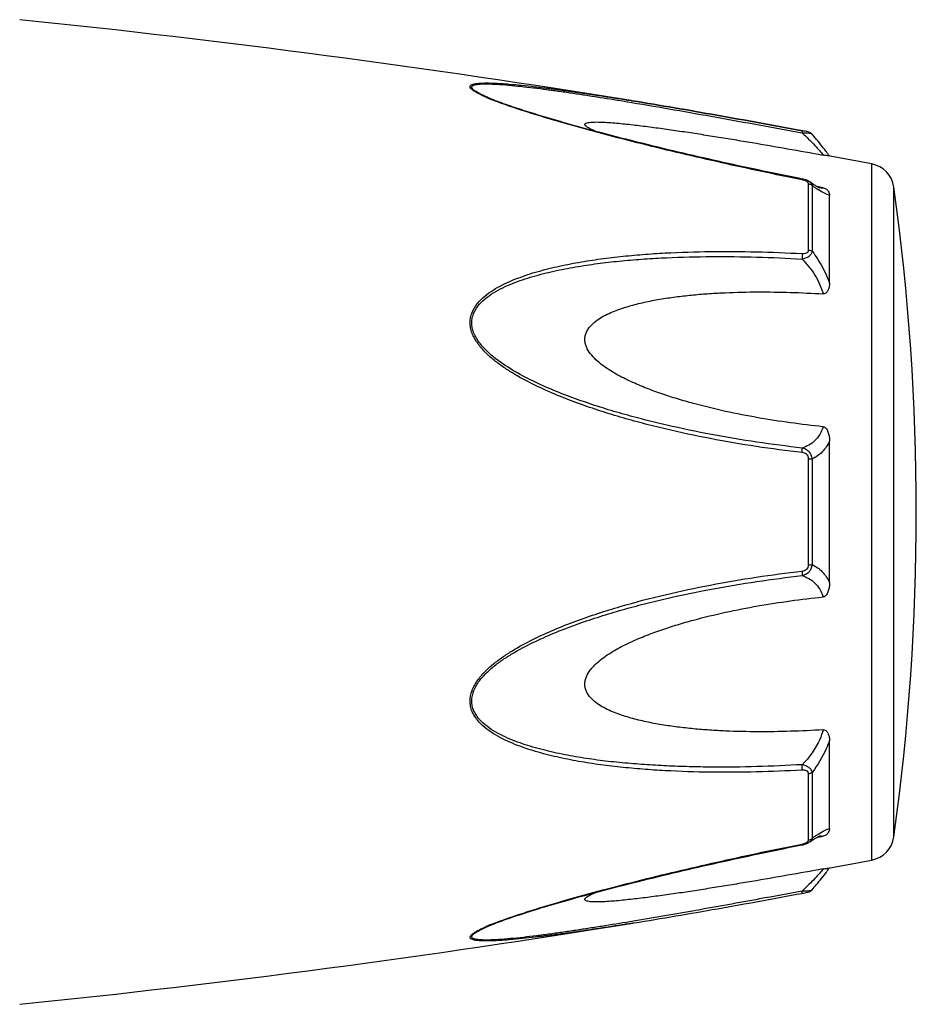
# Model space of a CAD drawing. Header units: millimetres. Extents: x 1279 to 58476, y -6899 to 74987.
# Tile 18 of 250: x 4500 to 4543, y -3102 to -3056. Entities that reach past the tile are written whole.
import ezdxf

# ---------------------------------------------------------------- set-up
doc = ezdxf.new("R2010")
doc.units = ezdxf.units.MM

msp = doc.modelspace()

# ---------------------------------------------------------------- linework, layer by layer
at = {"color": 0, "linetype": 'Continuous'}
for p, q in [((4522.373, -3059.502), (4522.37, -3059.501)), ((4528.907, -3059.666), (4529.118, -3059.701)), ((4529.083, -3059.612), (4529.102, -3059.615)), ((4529.102, -3059.615), (4529.131, -3059.62)), ((4529.131, -3059.62), (4529.102, -3059.615)), ((4537.168, -3061.139), (4537.186, -3061.142)), ((4537.205, -3061.041), (4537.189, -3061.038)), ((4537.664, -3061.209), (4537.665, -3061.209)), ((4540.486, -3095.624), (4540.486, -3062.615)), ((4537.193, -3063.329), (4537.017, -3063.294)), ((4537.493, -3066.697), (4537.493, -3063.555)), ((4537.545, -3063.464), (4537.544, -3063.463)), ((4537.552, -3063.469), (4537.544, -3063.464)), ((4537.671, -3066.768), (4537.671, -3063.645)), ((4538.029, -3063.717), (4537.899, -3063.692)), ((4538.178, -3063.745), (4538.029, -3063.717)), ((4541.536, -3094.525), (4541.536, -3063.714)), ((4538.018, -3063.752), (4538.018, -3063.752)), ((4538.486, -3068.279), (4538.486, -3064.095)), ((4538.486, -3082.467), (4538.486, -3075.755)), ((4537.493, -3081.63), (4537.493, -3076.59)), ((4537.671, -3081.616), (4537.671, -3076.604)), ((4538.486, -3094.135), (4538.486, -3089.947)), ((4537.493, -3094.674), (4537.493, -3091.528)), ((4537.671, -3094.584), (4537.671, -3091.457)), ((4537.897, -3094.539), (4538.024, -3094.515)), ((4538.016, -3094.478), (4538.017, -3094.478)), ((4538.024, -3094.515), (4538.178, -3094.486)), ((4537.001, -3094.939), (4537.193, -3094.901)), ((4537.543, -3094.766), (4537.544, -3094.766)), ((4537.544, -3094.766), (4537.552, -3094.76)), ((4522.394, -3098.721), (4522.396, -3098.721)), ((4529.159, -3098.614), (4529.207, -3098.607))]:
    msp.add_line(p, q, dxfattribs=at)
for centre, radius, start, end in [((4449.012, -3553.159), 500, 80.7849, 84.13647), ((4525.831, -3051.121), 9.088, 246.3609, 247.4013), ((4526.806, -3048.769), 11.634, 247.4181, 248.2786), ((4530.224, -3068.059), 10.1, 35.6084, 36.4199), ((4449.012, -3553.159), 499, 79.43712, 79.67776), ((4531.279, -3067.304), 8.803, 35.0395, 35.6116), ((4540.248, -3063.893), 1.3, 7.906, 79.4371), ((4536.916, -3064.724), 1.423, 75.2287, 78.791), ((4430.6, -3079.119), 112, 352.09404, 7.90596), ((4541.272, -3058.68), 6.132, 236.1693, 237.1241), ((4538.125, -3063.199), 0.564, 259.0707, 259.9327), ((4543.318, -3102.599), 9.805, 124.0491, 125.1691), ((4541.525, -3099.954), 6.609, 122.6489, 124.009), ((4540.248, -3094.346), 1.3, 280.5629, 352.094), ((4536.895, -3093.403), 1.527, 281.267, 282.0205), ((4537.408, -3094.674), 0.085, 350.9157, 359.9563), ((4449.012, -2605.08), 499, 280.32291, 280.56288), ((4530.312, -3090.251), 9.986, 323.6208, 324.6909), ((4531.593, -3091.164), 8.414, 324.7207, 325.0122), ((4535.714, -3089.208), 8.129, 280.4499, 280.9409), ((4449.012, -2605.08), 500, 275.86353, 279.22391), ((4525.907, -3107.284), 9.277, 112.3067, 113.5832), ((4526.867, -3109.605), 11.789, 111.7794, 112.3431)]:
    msp.add_arc(centre, radius, start, end, dxfattribs=at)
for points, knots in [([(4522.187, -3059.446), (4522.109, -3059.412), (4521.962, -3059.345), (4521.761, -3059.241), (4521.618, -3059.154), (4521.529, -3059.084), (4521.474, -3059.03), (4521.436, -3058.966), (4521.456, -3058.908), (4521.49, -3058.876), (4521.538, -3058.85), (4521.601, -3058.829), (4521.678, -3058.811), (4521.8, -3058.792), (4521.976, -3058.779), (4522.208, -3058.774), (4522.46, -3058.778), (4522.729, -3058.789), (4523.01, -3058.806), (4523.4, -3058.836), (4523.903, -3058.883), (4524.52, -3058.951), (4525.151, -3059.029), (4525.792, -3059.114), (4526.44, -3059.205), (4527.095, -3059.301), (4527.977, -3059.435), (4528.64, -3059.54), (4529.083, -3059.612)], [0, 0, 0, 0, 0.02948, 0.055907, 0.078214, 0.087353, 0.094931, 0.105555, 0.109954, 0.115017, 0.121315, 0.129009, 0.138057, 0.148338, 0.172058, 0.199047, 0.228459, 0.259634, 0.292171, 0.325754, 0.395293, 0.467136, 0.540634, 0.615369, 0.691049, 0.767475, 0.844512, 1, 1, 1, 1]), ([(4522.37, -3059.501), (4522.289, -3059.467), (4522.135, -3059.4), (4521.921, -3059.297), (4521.763, -3059.21), (4521.658, -3059.14), (4521.597, -3059.093), (4521.553, -3059.047), (4521.526, -3059.004), (4521.52, -3058.96), (4521.542, -3058.923), (4521.581, -3058.895), (4521.635, -3058.872), (4521.704, -3058.853), (4521.818, -3058.833), (4521.986, -3058.82), (4522.208, -3058.816), (4522.454, -3058.821), (4522.81, -3058.839), (4523.279, -3058.875), (4523.861, -3058.934), (4524.463, -3059.004), (4525.078, -3059.083), (4525.702, -3059.169), (4526.334, -3059.261), (4526.972, -3059.357), (4527.83, -3059.491), (4528.476, -3059.595), (4528.907, -3059.666)], [0, 0, 0, 0, 0.03089, 0.059177, 0.083881, 0.094457, 0.103528, 0.11093, 0.116684, 0.121223, 0.125685, 0.131127, 0.137993, 0.146338, 0.156051, 0.17896, 0.205464, 0.234539, 0.265468, 0.331155, 0.400252, 0.471609, 0.544574, 0.618731, 0.693793, 0.769568, 0.845928, 1, 1, 1, 1]), ([(4537.017, -3063.294), (4535.743, -3063.039), (4533.838, -3062.637), (4531.311, -3062.054), (4529.741, -3061.674), (4528.493, -3061.36), (4527.565, -3061.117), (4526.646, -3060.868), (4525.737, -3060.613), (4524.844, -3060.35), (4523.976, -3060.08), (4523.152, -3059.803), (4522.621, -3059.606), (4522.37, -3059.501)], [0, 0, 0, 0, 0.25737, 0.385747, 0.513657, 0.577329, 0.64069, 0.703648, 0.766063, 0.827658, 0.887975, 0.946116, 1, 1, 1, 1]), ([(4537.187, -3063.366), (4535.914, -3063.112), (4534.009, -3062.71), (4531.483, -3062.128), (4529.602, -3061.672), (4528.047, -3061.275), (4526.817, -3060.942), (4525.613, -3060.604), (4524.434, -3060.253), (4523.302, -3059.878), (4522.76, -3059.681), (4522.5, -3059.577)], [0, 0, 0, 0, 0.256646, 0.384673, 0.512244, 0.638988, 0.701822, 0.764153, 0.886175, 0.944757, 1, 1, 1, 1]), ([(4529.118, -3059.701), (4530.455, -3059.924), (4533.14, -3060.395), (4535.821, -3060.888), (4537.168, -3061.139)], [0, 0, 0, 0, 0.497132, 1, 1, 1, 1]), ([(4529.131, -3059.62), (4530.469, -3059.837), (4533.156, -3060.3), (4535.838, -3060.789), (4537.187, -3061.038)], [0, 0, 0, 0, 0.496975, 1, 1, 1, 1]), ([(4537.189, -3061.038), (4535.84, -3060.789), (4533.157, -3060.3), (4530.469, -3059.837), (4529.131, -3059.62)], [0, 0, 0, 0, 0.502936, 1, 1, 1, 1]), ([(4527.387, -3061.068), (4527.338, -3061.047), (4527.245, -3061.006), (4527.116, -3060.944), (4527.01, -3060.882), (4526.939, -3060.831), (4526.902, -3060.79), (4526.888, -3060.763), (4526.885, -3060.736), (4526.896, -3060.712), (4526.919, -3060.693), (4526.965, -3060.67), (4527.045, -3060.65), (4527.158, -3060.635), (4527.346, -3060.624), (4527.61, -3060.627), (4527.95, -3060.643), (4528.312, -3060.67), (4528.688, -3060.705), (4529.074, -3060.746), (4529.466, -3060.792), (4529.864, -3060.842), (4530.265, -3060.895), (4530.807, -3060.969), (4531.49, -3061.068), (4532.313, -3061.194), (4533.143, -3061.325), (4533.976, -3061.461), (4535.094, -3061.648), (4536.495, -3061.891), (4537.617, -3062.091), (4538.178, -3062.192)], [0, 0, 0, 0, 0.013224, 0.025246, 0.035584, 0.043707, 0.046793, 0.049242, 0.051265, 0.053246, 0.055591, 0.058505, 0.066098, 0.075763, 0.087038, 0.112872, 0.141444, 0.171707, 0.203125, 0.235343, 0.268137, 0.301392, 0.33501, 0.368911, 0.437385, 0.506544, 0.576211, 0.646269, 0.71663, 0.85801, 1, 1, 1, 1]), ([(4537.189, -3061.038), (4537.191, -3061.038), (4537.193, -3061.051), (4537.193, -3061.069), (4537.191, -3061.103), (4537.188, -3061.128), (4537.186, -3061.142)], [0, 0, 0, 0, 0.078563, 0.274425, 0.586251, 1, 1, 1, 1]), ([(4537.186, -3061.142), (4537.242, -3061.14), (4537.346, -3061.14), (4537.487, -3061.149), (4537.584, -3061.167), (4537.64, -3061.189), (4537.658, -3061.202), (4537.665, -3061.21)], [0, 0, 0, 0, 0.33971, 0.636245, 0.862204, 0.94183, 1, 1, 1, 1]), ([(4537.186, -3061.142), (4537.396, -3061.334), (4537.679, -3061.614), (4538.002, -3061.972), (4538.128, -3062.125), (4538.178, -3062.192)], [0, 0, 0, 0, 0.588807, 0.825815, 1, 1, 1, 1]), ([(4537.665, -3061.21), (4537.636, -3061.176), (4537.569, -3061.128), (4537.454, -3061.092), (4537.335, -3061.066), (4537.25, -3061.049), (4537.205, -3061.041)], [0, 0, 0, 0, 0.265729, 0.479644, 0.722816, 1, 1, 1, 1]), ([(4538.351, -3062.063), (4538.303, -3061.998), (4538.083, -3061.706), (4537.851, -3061.424), (4537.665, -3061.21)], [0, 0, 0, 0, 0.221481, 1, 1, 1, 1]), ([(4538.425, -3062.235), (4538.413, -3062.233), (4538.331, -3062.218), (4538.248, -3062.205), (4538.178, -3062.192)], [0, 0, 0, 0, 0.14802, 1, 1, 1, 1]), ([(4537.187, -3063.366), (4537.188, -3063.361), (4537.189, -3063.352), (4537.192, -3063.339), (4537.192, -3063.333), (4537.194, -3063.329), (4537.193, -3063.329)], [0, 0, 0, 0, 0.428218, 0.741394, 0.932956, 1, 1, 1, 1]), ([(4537.327, -3063.405), (4537.316, -3063.4), (4537.27, -3063.385), (4537.223, -3063.373), (4537.187, -3063.366)], [0, 0, 0, 0, 0.246414, 1, 1, 1, 1]), ([(4537.396, -3063.436), (4537.391, -3063.433), (4537.369, -3063.421), (4537.345, -3063.411), (4537.327, -3063.405)], [0, 0, 0, 0, 0.241505, 1, 1, 1, 1]), ([(4537.464, -3063.488), (4537.46, -3063.483), (4537.44, -3063.462), (4537.416, -3063.446), (4537.396, -3063.436)], [0, 0, 0, 0, 0.225244, 1, 1, 1, 1]), ([(4537.544, -3063.463), (4537.533, -3063.456), (4537.489, -3063.427), (4537.441, -3063.404), (4537.404, -3063.389)], [0, 0, 0, 0, 0.247211, 1, 1, 1, 1]), ([(4537.493, -3063.555), (4537.493, -3063.55), (4537.49, -3063.525), (4537.477, -3063.502), (4537.464, -3063.488)], [0, 0, 0, 0, 0.225175, 1, 1, 1, 1]), ([(4537.493, -3063.555), (4537.51, -3063.558), (4537.575, -3063.573), (4537.636, -3063.609), (4537.671, -3063.645)], [0, 0, 0, 0, 0.258764, 1, 1, 1, 1]), ([(4537.671, -3063.645), (4537.665, -3063.61), (4537.634, -3063.539), (4537.577, -3063.487), (4537.544, -3063.464)], [0, 0, 0, 0, 0.468978, 1, 1, 1, 1]), ([(4537.886, -3063.684), (4537.861, -3063.67), (4537.748, -3063.602), (4537.638, -3063.528), (4537.552, -3063.469)], [0, 0, 0, 0, 0.212027, 1, 1, 1, 1]), ([(4537.858, -3063.774), (4537.843, -3063.764), (4537.78, -3063.721), (4537.718, -3063.678), (4537.671, -3063.645)], [0, 0, 0, 0, 0.242177, 1, 1, 1, 1]), ([(4538.022, -3063.753), (4538.025, -3063.754), (4538.027, -3063.755), (4538.032, -3063.755), (4538.024, -3063.753), (4538.019, -3063.751), (4538, -3063.743), (4537.979, -3063.733), (4537.951, -3063.72), (4537.92, -3063.703), (4537.897, -3063.691), (4537.886, -3063.684)], [0, 0, 0, 0, 0.050729, 0.053439, 0.064665, 0.125059, 0.230112, 0.374221, 0.553235, 0.763061, 1, 1, 1, 1]), ([(4538.486, -3064.095), (4538.449, -3064.088), (4538.367, -3064.063), (4538.182, -3063.98), (4538.042, -3063.894), (4537.944, -3063.83)], [0, 0, 0, 0, 0.189472, 0.420855, 1, 1, 1, 1]), ([(4538.178, -3063.745), (4538.169, -3063.75), (4538.119, -3063.766), (4538.066, -3063.761), (4538.026, -3063.754)], [0, 0, 0, 0, 0.213215, 1, 1, 1, 1]), ([(4538.178, -3063.745), (4538.211, -3063.751), (4538.269, -3063.769), (4538.357, -3063.822), (4538.43, -3063.899), (4538.477, -3063.998), (4538.486, -3064.064), (4538.486, -3064.095)], [0, 0, 0, 0, 0.19482, 0.35748, 0.608365, 0.813655, 1, 1, 1, 1]), ([(4537.186, -3076.302), (4536.46, -3076.218), (4535.01, -3076.026), (4532.844, -3075.657), (4531.051, -3075.27), (4529.625, -3074.916), (4528.56, -3074.624), (4527.504, -3074.297), (4526.459, -3073.933), (4525.427, -3073.528), (4524.417, -3073.069), (4523.604, -3072.629), (4522.983, -3072.227), (4522.541, -3071.897), (4522.132, -3071.53), (4521.782, -3071.116), (4521.56, -3070.726), (4521.462, -3070.392), (4521.438, -3070.138), (4521.464, -3069.889), (4521.559, -3069.574), (4521.777, -3069.221), (4522.133, -3068.874), (4522.542, -3068.585), (4522.985, -3068.34), (4523.608, -3068.057), (4524.423, -3067.772), (4525.432, -3067.506), (4526.463, -3067.296), (4527.508, -3067.13), (4528.564, -3067.001), (4529.628, -3066.903), (4531.056, -3066.809), (4532.853, -3066.756), (4535.018, -3066.768), (4536.463, -3066.826), (4537.187, -3066.866)], [0, 0, 0, 0, 0.063635, 0.127396, 0.191296, 0.223303, 0.255348, 0.287434, 0.319562, 0.351727, 0.383919, 0.416107, 0.432182, 0.448215, 0.464156, 0.479907, 0.495291, 0.502793, 0.510127, 0.517331, 0.52445, 0.538608, 0.552922, 0.567437, 0.582127, 0.596956, 0.626929, 0.657232, 0.687777, 0.718508, 0.74939, 0.780398, 0.811517, 0.874045, 0.936883, 1, 1, 1, 1]), ([(4537.186, -3067.123), (4537.246, -3067.11), (4537.36, -3067.076), (4537.511, -3066.999), (4537.624, -3066.898), (4537.664, -3066.81), (4537.671, -3066.768)], [0, 0, 0, 0, 0.291894, 0.562609, 0.798475, 1, 1, 1, 1]), ([(4537.187, -3066.866), (4537.191, -3066.906), (4537.194, -3066.992), (4537.19, -3067.078), (4537.186, -3067.123)], [0, 0, 0, 0, 0.467767, 1, 1, 1, 1]), ([(4537.187, -3066.866), (4537.224, -3066.868), (4537.297, -3066.867), (4537.398, -3066.844), (4537.476, -3066.785), (4537.493, -3066.724), (4537.493, -3066.697)], [0, 0, 0, 0, 0.287056, 0.554503, 0.787456, 1, 1, 1, 1]), ([(4537.493, -3066.697), (4537.51, -3066.699), (4537.573, -3066.711), (4537.635, -3066.738), (4537.671, -3066.768)], [0, 0, 0, 0, 0.266982, 1, 1, 1, 1]), ([(4537.671, -3066.768), (4537.757, -3066.881), (4538.086, -3067.35), (4538.345, -3067.871), (4538.486, -3068.279)], [0, 0, 0, 0, 0.246978, 1, 1, 1, 1]), ([(4537.185, -3076.085), (4536.468, -3076.004), (4535.033, -3075.817), (4532.891, -3075.461), (4531.117, -3075.088), (4529.706, -3074.746), (4528.652, -3074.465), (4527.605, -3074.152), (4526.569, -3073.802), (4525.544, -3073.415), (4524.539, -3072.977), (4523.566, -3072.472), (4522.797, -3071.975), (4522.242, -3071.507), (4521.938, -3071.172), (4521.738, -3070.877), (4521.62, -3070.643), (4521.541, -3070.398), (4521.514, -3070.147), (4521.543, -3069.901), (4521.646, -3069.593), (4521.877, -3069.252), (4522.243, -3068.925), (4522.66, -3068.655), (4523.107, -3068.428), (4523.573, -3068.232), (4524.054, -3068.062), (4524.71, -3067.864), (4525.55, -3067.66), (4526.573, -3067.469), (4527.61, -3067.319), (4528.656, -3067.204), (4529.709, -3067.117), (4531.123, -3067.037), (4532.9, -3066.997), (4535.041, -3067.019), (4536.471, -3067.082), (4537.186, -3067.123)], [0, 0, 0, 0, 0.063589, 0.127295, 0.191136, 0.223111, 0.255121, 0.287171, 0.319267, 0.351401, 0.383569, 0.41575, 0.447866, 0.463844, 0.479652, 0.487454, 0.495134, 0.502662, 0.51, 0.517195, 0.524298, 0.538439, 0.552765, 0.567303, 0.582017, 0.596869, 0.611832, 0.626888, 0.657217, 0.687781, 0.718525, 0.749415, 0.780427, 0.811548, 0.874072, 0.936899, 1, 1, 1, 1]), ([(4537.186, -3067.123), (4537.416, -3067.352), (4537.826, -3067.863), (4538.097, -3068.464), (4538.178, -3068.778)], [0, 0, 0, 0, 0.500208, 1, 1, 1, 1]), ([(4538.486, -3068.279), (4538.486, -3068.33), (4538.478, -3068.434), (4538.442, -3068.559), (4538.394, -3068.652), (4538.344, -3068.717), (4538.272, -3068.77), (4538.21, -3068.78), (4538.178, -3068.778)], [0, 0, 0, 0, 0.238003, 0.476366, 0.597445, 0.721615, 0.853559, 1, 1, 1, 1]), ([(4538.178, -3075.073), (4537.662, -3075.021), (4536.63, -3074.897), (4535.089, -3074.657), (4533.554, -3074.358), (4532.285, -3074.051), (4531.28, -3073.762), (4530.532, -3073.521), (4529.793, -3073.251), (4529.068, -3072.944), (4528.481, -3072.649), (4528.031, -3072.379), (4527.708, -3072.156), (4527.408, -3071.907), (4527.144, -3071.625), (4526.976, -3071.352), (4526.9, -3071.116), (4526.88, -3070.936), (4526.899, -3070.759), (4526.975, -3070.537), (4527.143, -3070.292), (4527.408, -3070.057), (4527.71, -3069.863), (4528.032, -3069.699), (4528.483, -3069.51), (4529.072, -3069.322), (4529.796, -3069.146), (4530.535, -3069.009), (4531.282, -3068.902), (4532.036, -3068.819), (4532.796, -3068.758), (4533.814, -3068.702), (4535.094, -3068.674), (4536.635, -3068.696), (4537.664, -3068.745), (4538.178, -3068.778)], [0, 0, 0, 0, 0.063495, 0.12712, 0.190878, 0.25478, 0.286791, 0.31884, 0.350926, 0.383041, 0.415158, 0.431203, 0.447213, 0.463143, 0.478902, 0.4943, 0.5018, 0.509129, 0.516317, 0.523425, 0.537606, 0.551987, 0.566584, 0.581352, 0.596258, 0.626376, 0.656797, 0.687441, 0.718253, 0.749203, 0.780268, 0.811433, 0.874017, 0.936884, 1, 1, 1, 1]), ([(4538.178, -3075.073), (4538.141, -3075.202), (4538.041, -3075.443), (4537.806, -3075.742), (4537.515, -3075.957), (4537.297, -3076.049), (4537.185, -3076.085)], [0, 0, 0, 0, 0.272929, 0.523074, 0.761734, 1, 1, 1, 1]), ([(4538.178, -3075.073), (4538.212, -3075.077), (4538.277, -3075.103), (4538.346, -3075.179), (4538.395, -3075.268), (4538.443, -3075.392), (4538.478, -3075.555), (4538.486, -3075.688), (4538.486, -3075.754)], [0, 0, 0, 0, 0.125535, 0.252013, 0.377694, 0.502869, 0.751849, 1, 1, 1, 1]), ([(4538.486, -3075.755), (4538.399, -3075.944), (4538.175, -3076.285), (4537.842, -3076.521), (4537.671, -3076.604)], [0, 0, 0, 0, 0.522223, 1, 1, 1, 1]), ([(4537.671, -3076.604), (4537.664, -3076.542), (4537.631, -3076.417), (4537.521, -3076.259), (4537.366, -3076.144), (4537.246, -3076.1), (4537.185, -3076.085)], [0, 0, 0, 0, 0.250125, 0.500215, 0.750197, 1, 1, 1, 1]), ([(4537.186, -3076.302), (4537.19, -3076.26), (4537.193, -3076.188), (4537.191, -3076.115), (4537.185, -3076.085)], [0, 0, 0, 0, 0.583261, 1, 1, 1, 1]), ([(4537.493, -3076.59), (4537.493, -3076.551), (4537.478, -3076.473), (4537.405, -3076.378), (4537.3, -3076.322), (4537.224, -3076.307), (4537.186, -3076.302)], [0, 0, 0, 0, 0.249368, 0.500015, 0.750587, 1, 1, 1, 1]), ([(4537.493, -3076.59), (4537.51, -3076.59), (4537.569, -3076.592), (4537.629, -3076.597), (4537.671, -3076.604)], [0, 0, 0, 0, 0.284006, 1, 1, 1, 1]), ([(4537.186, -3091.359), (4536.462, -3091.399), (4535.017, -3091.458), (4532.852, -3091.473), (4531.056, -3091.413), (4529.627, -3091.32), (4528.563, -3091.224), (4527.507, -3091.094), (4526.462, -3090.927), (4525.432, -3090.717), (4524.423, -3090.45), (4523.607, -3090.165), (4522.985, -3089.881), (4522.542, -3089.636), (4522.133, -3089.347), (4521.837, -3089.055), (4521.647, -3088.787), (4521.533, -3088.569), (4521.461, -3088.332), (4521.429, -3087.997), (4521.52, -3087.567), (4521.779, -3087.103), (4522.132, -3086.69), (4522.541, -3086.323), (4522.983, -3085.992), (4523.604, -3085.591), (4524.417, -3085.151), (4525.427, -3084.692), (4526.459, -3084.287), (4527.505, -3083.924), (4528.912, -3083.49), (4530.691, -3083.023), (4532.845, -3082.569), (4535.011, -3082.196), (4536.461, -3082.002), (4537.187, -3081.918)], [0, 0, 0, 0, 0.063127, 0.125969, 0.188473, 0.219596, 0.250616, 0.281496, 0.312222, 0.342767, 0.373071, 0.403045, 0.417875, 0.432563, 0.447076, 0.461383, 0.468491, 0.475585, 0.482706, 0.489913, 0.504703, 0.520085, 0.535843, 0.551789, 0.567824, 0.583902, 0.616092, 0.648285, 0.680449, 0.712576, 0.744661, 0.808707, 0.872603, 0.936364, 1, 1, 1, 1]), ([(4537.186, -3082.135), (4537.247, -3082.12), (4537.367, -3082.075), (4537.521, -3081.961), (4537.631, -3081.803), (4537.664, -3081.679), (4537.671, -3081.616)], [0, 0, 0, 0, 0.249817, 0.499798, 0.74986, 1, 1, 1, 1]), ([(4537.187, -3081.918), (4537.191, -3081.96), (4537.194, -3082.032), (4537.192, -3082.105), (4537.186, -3082.135)], [0, 0, 0, 0, 0.582827, 1, 1, 1, 1]), ([(4537.187, -3081.918), (4537.225, -3081.913), (4537.301, -3081.897), (4537.405, -3081.842), (4537.478, -3081.747), (4537.493, -3081.669), (4537.493, -3081.63)], [0, 0, 0, 0, 0.249451, 0.500018, 0.750583, 1, 1, 1, 1]), ([(4537.493, -3081.63), (4537.51, -3081.63), (4537.569, -3081.628), (4537.629, -3081.623), (4537.671, -3081.616)], [0, 0, 0, 0, 0.284019, 1, 1, 1, 1]), ([(4537.671, -3081.616), (4537.842, -3081.7), (4538.175, -3081.936), (4538.399, -3082.278), (4538.486, -3082.467)], [0, 0, 0, 0, 0.477899, 1, 1, 1, 1]), ([(4537.185, -3091.101), (4536.47, -3091.142), (4535.04, -3091.205), (4533.254, -3091.226), (4531.83, -3091.202), (4530.767, -3091.162), (4529.708, -3091.101), (4528.655, -3091.018), (4527.608, -3090.903), (4526.572, -3090.75), (4525.549, -3090.559), (4524.545, -3090.315), (4523.73, -3090.053), (4523.106, -3089.791), (4522.659, -3089.563), (4522.243, -3089.294), (4521.937, -3089.019), (4521.738, -3088.762), (4521.618, -3088.551), (4521.54, -3088.319), (4521.505, -3087.987), (4521.605, -3087.562), (4521.878, -3087.109), (4522.242, -3086.712), (4522.658, -3086.36), (4523.105, -3086.045), (4523.727, -3085.662), (4524.54, -3085.241), (4525.545, -3084.803), (4526.569, -3084.415), (4527.606, -3084.068), (4528.653, -3083.755), (4529.706, -3083.471), (4531.118, -3083.129), (4532.893, -3082.765), (4535.034, -3082.404), (4536.468, -3082.216), (4537.186, -3082.135)], [0, 0, 0, 0, 0.063114, 0.125949, 0.157245, 0.188456, 0.219582, 0.250607, 0.281495, 0.312234, 0.342798, 0.373129, 0.40314, 0.417992, 0.432705, 0.447241, 0.461558, 0.468661, 0.475744, 0.482848, 0.490045, 0.504858, 0.520307, 0.536124, 0.552106, 0.56816, 0.584244, 0.616427, 0.648598, 0.680734, 0.712828, 0.744881, 0.776894, 0.808867, 0.872702, 0.936412, 1, 1, 1, 1]), ([(4537.186, -3082.135), (4537.298, -3082.171), (4537.516, -3082.264), (4537.807, -3082.479), (4538.041, -3082.778), (4538.141, -3083.019), (4538.178, -3083.148)], [0, 0, 0, 0, 0.238394, 0.476974, 0.727116, 1, 1, 1, 1]), ([(4538.486, -3082.467), (4538.486, -3082.533), (4538.478, -3082.666), (4538.443, -3082.829), (4538.395, -3082.954), (4538.346, -3083.042), (4538.277, -3083.118), (4538.212, -3083.145), (4538.178, -3083.148)], [0, 0, 0, 0, 0.248169, 0.497163, 0.622341, 0.748019, 0.874484, 1, 1, 1, 1]), ([(4538.178, -3089.447), (4537.664, -3089.479), (4536.635, -3089.528), (4535.094, -3089.55), (4533.814, -3089.522), (4532.796, -3089.465), (4532.036, -3089.404), (4531.282, -3089.321), (4530.535, -3089.214), (4529.796, -3089.076), (4529.071, -3088.9), (4528.483, -3088.712), (4528.032, -3088.523), (4527.709, -3088.358), (4527.408, -3088.164), (4527.143, -3087.929), (4526.974, -3087.684), (4526.899, -3087.462), (4526.88, -3087.285), (4526.9, -3087.105), (4526.977, -3086.868), (4527.11, -3086.651), (4527.274, -3086.457), (4527.457, -3086.273), (4527.708, -3086.065), (4528.031, -3085.841), (4528.481, -3085.571), (4529.068, -3085.276), (4529.793, -3084.969), (4530.532, -3084.699), (4531.28, -3084.458), (4532.285, -3084.17), (4533.554, -3083.863), (4535.089, -3083.564), (4536.63, -3083.324), (4537.662, -3083.201), (4538.178, -3083.148)], [0, 0, 0, 0, 0.063112, 0.125975, 0.188555, 0.219719, 0.250782, 0.281729, 0.312543, 0.343186, 0.373609, 0.403727, 0.418634, 0.433407, 0.448005, 0.462391, 0.476578, 0.483689, 0.490881, 0.498215, 0.505719, 0.521118, 0.528977, 0.536891, 0.552822, 0.568831, 0.584876, 0.616992, 0.649103, 0.681187, 0.713234, 0.745242, 0.809138, 0.87289, 0.93651, 1, 1, 1, 1]), ([(4538.178, -3089.447), (4538.138, -3089.602), (4537.921, -3090.214), (4537.531, -3090.758), (4537.185, -3091.101)], [0, 0, 0, 0, 0.247925, 1, 1, 1, 1]), ([(4538.178, -3089.447), (4538.21, -3089.445), (4538.272, -3089.454), (4538.344, -3089.507), (4538.395, -3089.572), (4538.442, -3089.666), (4538.478, -3089.791), (4538.486, -3089.895), (4538.486, -3089.946)], [0, 0, 0, 0, 0.146355, 0.278259, 0.402425, 0.523518, 0.761934, 1, 1, 1, 1]), ([(4538.486, -3089.947), (4538.439, -3090.083), (4538.228, -3090.616), (4537.931, -3091.115), (4537.671, -3091.457)], [0, 0, 0, 0, 0.251574, 1, 1, 1, 1]), ([(4537.671, -3091.457), (4537.664, -3091.415), (4537.624, -3091.327), (4537.511, -3091.226), (4537.36, -3091.148), (4537.245, -3091.114), (4537.185, -3091.101)], [0, 0, 0, 0, 0.201639, 0.43756, 0.708236, 1, 1, 1, 1]), ([(4537.186, -3091.359), (4537.191, -3091.319), (4537.194, -3091.232), (4537.189, -3091.146), (4537.185, -3091.101)], [0, 0, 0, 0, 0.467922, 1, 1, 1, 1]), ([(4537.493, -3091.528), (4537.493, -3091.5), (4537.476, -3091.44), (4537.398, -3091.381), (4537.296, -3091.358), (4537.224, -3091.357), (4537.186, -3091.359)], [0, 0, 0, 0, 0.212614, 0.445637, 0.713059, 1, 1, 1, 1]), ([(4537.493, -3091.528), (4537.51, -3091.526), (4537.573, -3091.514), (4537.634, -3091.487), (4537.671, -3091.457)], [0, 0, 0, 0, 0.267018, 1, 1, 1, 1]), ([(4537.882, -3094.548), (4537.91, -3094.532), (4537.956, -3094.507), (4538.004, -3094.485), (4538.022, -3094.478)], [0, 0, 0, 0, 0.632551, 1, 1, 1, 1]), ([(4537.96, -3094.389), (4538.055, -3094.328), (4538.191, -3094.246), (4538.37, -3094.166), (4538.45, -3094.142), (4538.486, -3094.135)], [0, 0, 0, 0, 0.577794, 0.80943, 1, 1, 1, 1]), ([(4538.017, -3094.478), (4538.033, -3094.475), (4538.086, -3094.467), (4538.144, -3094.469), (4538.178, -3094.486)], [0, 0, 0, 0, 0.296315, 1, 1, 1, 1]), ([(4538.486, -3094.135), (4538.486, -3094.167), (4538.477, -3094.233), (4538.43, -3094.332), (4538.357, -3094.409), (4538.269, -3094.462), (4538.211, -3094.479), (4538.178, -3094.486)], [0, 0, 0, 0, 0.186516, 0.391937, 0.642812, 0.805374, 1, 1, 1, 1]), ([(4522.394, -3098.721), (4522.646, -3098.617), (4523.176, -3098.42), (4524, -3098.144), (4524.866, -3097.875), (4526.06, -3097.523), (4527.584, -3097.105), (4530.064, -3096.467), (4533.203, -3095.731), (4535.731, -3095.193), (4537.001, -3094.939)], [0, 0, 0, 0, 0.054079, 0.112293, 0.172626, 0.23422, 0.359577, 0.486553, 0.742745, 1, 1, 1, 1]), ([(4522.493, -3098.658), (4522.753, -3098.554), (4523.294, -3098.356), (4524.427, -3097.981), (4525.911, -3097.537), (4527.737, -3097.036), (4530.226, -3096.396), (4533.376, -3095.657), (4535.913, -3095.117), (4537.187, -3094.863)], [0, 0, 0, 0, 0.055213, 0.113792, 0.23581, 0.360995, 0.487722, 0.743348, 1, 1, 1, 1]), ([(4537.187, -3094.863), (4537.188, -3094.868), (4537.19, -3094.877), (4537.192, -3094.89), (4537.192, -3094.896), (4537.194, -3094.9), (4537.193, -3094.901)], [0, 0, 0, 0, 0.428099, 0.741246, 0.932847, 1, 1, 1, 1]), ([(4537.326, -3094.825), (4537.332, -3094.823), (4537.355, -3094.814), (4537.378, -3094.803), (4537.395, -3094.794)], [0, 0, 0, 0, 0.257368, 1, 1, 1, 1]), ([(4537.348, -3094.86), (4537.366, -3094.854), (4537.434, -3094.83), (4537.499, -3094.797), (4537.543, -3094.766)], [0, 0, 0, 0, 0.254193, 1, 1, 1, 1]), ([(4537.395, -3094.794), (4537.408, -3094.787), (4537.449, -3094.762), (4537.486, -3094.72), (4537.492, -3094.687)], [0, 0, 0, 0, 0.308636, 1, 1, 1, 1]), ([(4537.493, -3094.674), (4537.51, -3094.671), (4537.575, -3094.656), (4537.636, -3094.62), (4537.671, -3094.584)], [0, 0, 0, 0, 0.258792, 1, 1, 1, 1]), ([(4537.544, -3094.766), (4537.577, -3094.743), (4537.634, -3094.691), (4537.665, -3094.619), (4537.671, -3094.584)], [0, 0, 0, 0, 0.53106, 1, 1, 1, 1]), ([(4537.552, -3094.76), (4537.583, -3094.739), (4537.69, -3094.666), (4537.8, -3094.595), (4537.882, -3094.548)], [0, 0, 0, 0, 0.283099, 1, 1, 1, 1]), ([(4538.178, -3096.046), (4537.616, -3096.147), (4536.493, -3096.348), (4535.089, -3096.59), (4533.97, -3096.777), (4533.135, -3096.914), (4532.304, -3097.045), (4531.479, -3097.171), (4530.796, -3097.269), (4530.253, -3097.344), (4529.851, -3097.396), (4529.453, -3097.446), (4529.06, -3097.491), (4528.674, -3097.532), (4528.298, -3097.567), (4527.937, -3097.593), (4527.597, -3097.609), (4527.334, -3097.61), (4527.147, -3097.599), (4527.035, -3097.583), (4526.958, -3097.563), (4526.913, -3097.538), (4526.893, -3097.518), (4526.884, -3097.493), (4526.89, -3097.466), (4526.907, -3097.439), (4526.947, -3097.397), (4527.019, -3097.345), (4527.128, -3097.284), (4527.259, -3097.22), (4527.353, -3097.179), (4527.402, -3097.159)], [0, 0, 0, 0, 0.142006, 0.283398, 0.353765, 0.423828, 0.493495, 0.562647, 0.631121, 0.66502, 0.698626, 0.731869, 0.764656, 0.796849, 0.828224, 0.858442, 0.886945, 0.912611, 0.92378, 0.93331, 0.940718, 0.943524, 0.945777, 0.947738, 0.949832, 0.952411, 0.955637, 0.963997, 0.974507, 0.98666, 1, 1, 1, 1]), ([(4538.178, -3096.046), (4538.128, -3096.113), (4538.002, -3096.267), (4537.779, -3096.515), (4537.5, -3096.8), (4537.295, -3096.997), (4537.185, -3097.097)], [0, 0, 0, 0, 0.174298, 0.411219, 0.692021, 1, 1, 1, 1]), ([(4537.665, -3097.03), (4537.731, -3096.954), (4537.968, -3096.676), (4538.195, -3096.388), (4538.352, -3096.175)], [0, 0, 0, 0, 0.274505, 1, 1, 1, 1]), ([(4538.178, -3096.046), (4538.21, -3096.04), (4538.294, -3096.025), (4538.379, -3096.012), (4538.431, -3096.002)], [0, 0, 0, 0, 0.376124, 1, 1, 1, 1]), ([(4537.185, -3097.097), (4536.515, -3097.221), (4534.844, -3097.53), (4532.181, -3098.012), (4530.186, -3098.356), (4529.193, -3098.522)], [0, 0, 0, 0, 0.251917, 0.627872, 1, 1, 1, 1]), ([(4529.207, -3098.607), (4530.532, -3098.391), (4533.194, -3097.932), (4535.852, -3097.449), (4537.188, -3097.202)], [0, 0, 0, 0, 0.497068, 1, 1, 1, 1]), ([(4537.665, -3097.03), (4537.659, -3097.037), (4537.64, -3097.05), (4537.584, -3097.073), (4537.487, -3097.09), (4537.346, -3097.1), (4537.241, -3097.099), (4537.185, -3097.097)], [0, 0, 0, 0, 0.057868, 0.137343, 0.363312, 0.660033, 1, 1, 1, 1]), ([(4537.188, -3097.202), (4537.191, -3097.201), (4537.192, -3097.188), (4537.192, -3097.171), (4537.19, -3097.136), (4537.187, -3097.111), (4537.185, -3097.097)], [0, 0, 0, 0, 0.078467, 0.274376, 0.586265, 1, 1, 1, 1]), ([(4537.256, -3097.189), (4537.296, -3097.181), (4537.37, -3097.166), (4537.476, -3097.142), (4537.578, -3097.107), (4537.638, -3097.061), (4537.665, -3097.03)], [0, 0, 0, 0, 0.273626, 0.507992, 0.727544, 1, 1, 1, 1]), ([(4529.159, -3098.614), (4528.712, -3098.687), (4528.043, -3098.793), (4527.153, -3098.929), (4526.493, -3099.025), (4525.838, -3099.117), (4525.191, -3099.203), (4524.555, -3099.281), (4523.932, -3099.35), (4523.424, -3099.398), (4523.03, -3099.428), (4522.746, -3099.446), (4522.475, -3099.457), (4522.219, -3099.462), (4521.985, -3099.457), (4521.807, -3099.443), (4521.682, -3099.424), (4521.604, -3099.407), (4521.539, -3099.385), (4521.489, -3099.359), (4521.454, -3099.327), (4521.442, -3099.285), (4521.454, -3099.24), (4521.485, -3099.195), (4521.532, -3099.148), (4521.621, -3099.077), (4521.764, -3098.989), (4521.967, -3098.884), (4522.116, -3098.817), (4522.195, -3098.782)], [0, 0, 0, 0, 0.155309, 0.232207, 0.308518, 0.38411, 0.45876, 0.532202, 0.604002, 0.673502, 0.707078, 0.73962, 0.77081, 0.800217, 0.827213, 0.851007, 0.8614, 0.870581, 0.878415, 0.8848, 0.889847, 0.894233, 0.899058, 0.905123, 0.912705, 0.92179, 0.943969, 0.970425, 1, 1, 1, 1]), ([(4529.193, -3098.522), (4528.747, -3098.596), (4528.081, -3098.706), (4527.194, -3098.845), (4526.536, -3098.945), (4525.883, -3099.041), (4525.237, -3099.131), (4524.601, -3099.214), (4523.978, -3099.289), (4523.374, -3099.352), (4522.887, -3099.391), (4522.515, -3099.411), (4522.259, -3099.418), (4522.024, -3099.416), (4521.847, -3099.404), (4521.724, -3099.385), (4521.649, -3099.368), (4521.589, -3099.345), (4521.545, -3099.318), (4521.521, -3099.279), (4521.525, -3099.234), (4521.552, -3099.19), (4521.596, -3099.143), (4521.657, -3099.094), (4521.764, -3099.021), (4521.927, -3098.931), (4522.15, -3098.825), (4522.31, -3098.756), (4522.394, -3098.721)], [0, 0, 0, 0, 0.153439, 0.229445, 0.304902, 0.379707, 0.453642, 0.526452, 0.597735, 0.666841, 0.732698, 0.763801, 0.793118, 0.81995, 0.843381, 0.853458, 0.862207, 0.869459, 0.875128, 0.87961, 0.884095, 0.889726, 0.896977, 0.905865, 0.916254, 0.94079, 0.969089, 1, 1, 1, 1])]:
    msp.add_open_spline(points, degree=3, knots=knots, dxfattribs=at)
for points in [[(4537.404, -3063.389), (4537.363, -3063.373), (4537.321, -3063.36), (4537.279, -3063.348)], [(4537.187, -3094.863), (4537.218, -3094.857), (4537.249, -3094.849), (4537.279, -3094.841)], [(4537.213, -3094.896), (4537.258, -3094.887), (4537.304, -3094.875), (4537.348, -3094.86)], [(4537.279, -3094.841), (4537.295, -3094.836), (4537.31, -3094.831), (4537.326, -3094.825)]]:
    msp.add_open_spline(points, degree=3, dxfattribs=at)

doc.saveas('drawing.dxf')
